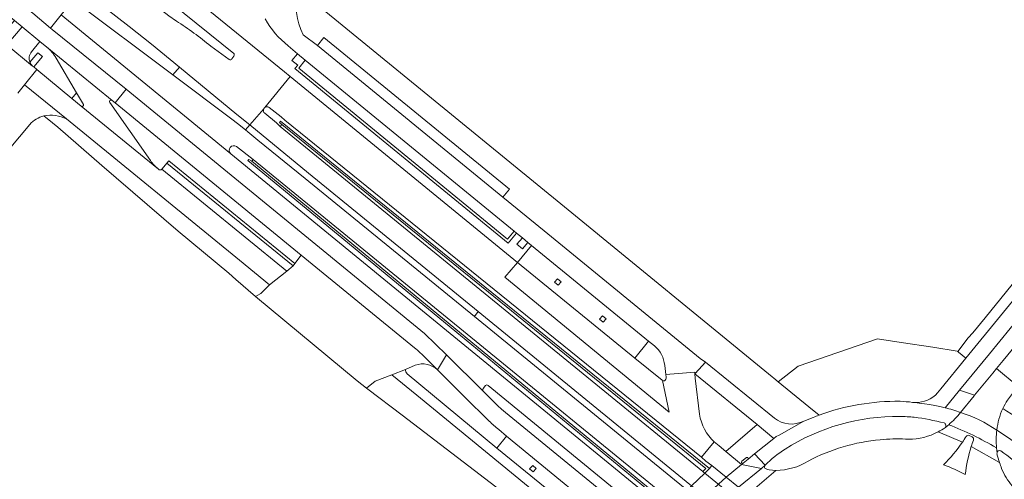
# Model space of a CAD drawing. Extents: x 152048 to 156914, y 461460 to 468786.
# Tile 70 of 256: x 154346 to 154541, y 463407 to 463498. Entities that reach past the tile are written whole.
import ezdxf

# ---------------------------------------------------------------- set-up
doc = ezdxf.new("R2010")
doc.units = 0
doc.header["$LTSCALE"] = 0.75
for name, color, linetype, lineweight in [('B-RO-VH-VERHARDING_ASFALT-GV', 251, 'CONTINUOUS', 18), ('B-RO-VH-VERHARDING_BEDRIJFSVLOERPLAAT-GV', 251, 'CONTINUOUS', 18), ('B-RO-VH-VERHARDING_BETON-GV', 251, 'CONTINUOUS', 18), ('B-RO-VH-VERHARDING_BETONSTRAATSTEEN-GV', 251, 'CONTINUOUS', 18), ('B-RO-VH-VERHARDING_STRAATBAKSTEEN-GV', 251, 'CONTINUOUS', 18), ('B-RO-VH-VERHARDING_TEGEL-GV', 251, 'CONTINUOUS', 18)]:
    doc.layers.add(name, color=color, linetype=linetype, lineweight=lineweight)

msp = doc.modelspace()

# ---------------------------------------------------------------- linework, layer by layer
at = {"layer": 'B-RO-VH-VERHARDING_ASFALT-GV'}
for points in [[(154324.871, 463524.73), (154321.294, 463527.487), (154317.424, 463522.277), (154321.029, 463519.511), (154322.611, 463518.264), (154328.666, 463513.853), (154329.617, 463513.16), (154337.18, 463507.441), (154342.374, 463503.582), (154346.586, 463500.169), (154348.153, 463498.934), (154351.657, 463495.969), (154353.768, 463498.636), (154356.114, 463501.509), (154352.487, 463504.175), (154350.892, 463505.398), (154349.842, 463506.193)], [(154394.127, 463480.261), (154399.174, 463486.422), (154398.054, 463487.34), (154377.951, 463503.732), (154366.014, 463513.53), (154363.571, 463510.737), (154387.954, 463490.951)], [(154387.954, 463490.951), (154363.571, 463510.737), (154361.99, 463508.722), (154373.638, 463499.544), (154375.099, 463498.434), (154376.596, 463497.375)], [(154376.596, 463497.375), (154375.099, 463498.434), (154373.638, 463499.544), (154361.99, 463508.722), (154357.83, 463503.623), (154367.231, 463496.328), (154371.67, 463492.78), (154377.212, 463488.234), (154388.603, 463478.889), (154391.132, 463476.814), (154393.904, 463480.004)], [(154338.215, 463502.63), (154344.485, 463497.495), (154346.058, 463496.212), (154349.549, 463493.309), (154350.93, 463492.214), (154363.838, 463481.653), (154364.461, 463481.144), (154366.634, 463483.897), (154351.993, 463495.703), (154351.657, 463495.969), (154348.153, 463498.934)], [(154602.584, 463302.494), (154548.58, 463346.598), (154532.267, 463359.92), (154532.263, 463359.923), (154531.938, 463360.188), (154494.478, 463390.779), (154494.121, 463391.071), (154492.988, 463391.996), (154485.599, 463398.03), (154482.841, 463400.282), (154482.821, 463400.299), (154480.485, 463402.206), (154477.914, 463404.306), (154477.833, 463404.373), (154435.66, 463438.811), (154402.148, 463466.178), (154392.711, 463473.758), (154390.731, 463475.432), (154390.269, 463475.812), (154388.728, 463477.079), (154387.601, 463477.923), (154375.888, 463486.698), (154356.114, 463501.509)], [(154438.38, 463425.168), (154469.248, 463399.855), (154471.284, 463402.354), (154432.332, 463434.257), (154387.383, 463471.071), (154387.36, 463471.091), (154383.661, 463474.124), (154353.768, 463498.636), (154351.657, 463495.969), (154351.993, 463495.703), (154366.634, 463483.897), (154425.754, 463435.457), (154430.095, 463431.194), (154437.411, 463424.011)], [(154353.768, 463498.636), (154383.661, 463474.124), (154387.36, 463471.091)], [(154383.415, 463492.43), (154387.075, 463489.791)], [(154387.075, 463489.791), (154383.415, 463492.43)], [(154387.616, 463489.875), (154387.999, 463490.42)], [(154387.999, 463490.42), (154387.616, 463489.875)], [(154472.953, 463426.106), (154474.225, 463419.853), (154441.661, 463446.586), (154444.21, 463449.528), (154399.174, 463486.422), (154394.127, 463480.261)], [(154393.904, 463480.004), (154391.132, 463476.814), (154402.81, 463467.232), (154436.385, 463439.804), (154478.332, 463405.539), (154478.699, 463405.239), (154495.008, 463391.917), (154495.359, 463391.63), (154532.941, 463360.928), (154549.282, 463347.581), (154603.293, 463303.46), (154605.647, 463306.186), (154604.275, 463307.297), (154551.309, 463350.576), (154534.901, 463363.984), (154534.897, 463363.987), (154534.611, 463364.221), (154498.076, 463394.074), (154497.69, 463394.389), (154496.601, 463395.279)], [(154394.111, 463479.1), (154396.431, 463477.179), (154397.192, 463476.508), (154397.518, 463476.901), (154397.04, 463477.271), (154397.235, 463477.505), (154439.133, 463443.571)], [(154496.601, 463395.279), (154496.568, 463395.306), (154481.301, 463407.781), (154481.271, 463407.806), (154481.135, 463407.917), (154480.905, 463408.105), (154438.522, 463442.736), (154397.192, 463476.508), (154396.431, 463477.179), (154394.111, 463479.1)], [(154439.133, 463443.571), (154482.217, 463408.676), (154482.692, 463409.253), (154481.546, 463410.154), (154480.648, 463410.923), (154439.577, 463444.179), (154398.096, 463477.767), (154397.39, 463478.365), (154394.989, 463480.237)], [(154394.989, 463480.237), (154397.39, 463478.365), (154398.096, 463477.767), (154439.577, 463444.179), (154480.648, 463410.923), (154483.186, 463413.957)], [(154576.332, 463473.931), (154568.557, 463464.471), (154558.122, 463451.708), (154548.341, 463439.741), (154540.455, 463430.103), (154539.149, 463428.515), (154543.389, 463424.952), (154544.524, 463426.358), (154552.439, 463436.028), (154553.3, 463437.104), (154562.244, 463448.021), (154572.696, 463460.794), (154578.079, 463467.377), (154581.879, 463472.013), (154587.852, 463479.309)], [(154387.36, 463471.091), (154387.383, 463471.071), (154432.332, 463434.257), (154471.284, 463402.354), (154472.262, 463401.586), (154474.208, 463400.001), (154474.709, 463400.617), (154474.722, 463400.633), (154474.461, 463400.848)], [(154474.461, 463400.848), (154432.919, 463435.059), (154390.777, 463469.764), (154390.953, 463469.958), (154391.554, 463469.619), (154391.791, 463469.969), (154388.51, 463472.497)], [(154388.51, 463472.497), (154391.791, 463469.969), (154433.525, 463435.886), (154474.935, 463402.067), (154475.293, 463401.774), (154475.297, 463401.771), (154475.503, 463401.603), (154477.997, 463399.564), (154480.397, 463397.602), (154483.052, 463395.432), (154490.46, 463389.376), (154491.524, 463388.506), (154491.955, 463388.154), (154530.166, 463356.918), (154546.374, 463343.668), (154598.877, 463300.749), (154600.228, 463299.699), (154602.584, 463302.494)], [(154423.786, 463432.639), (154401.358, 463450.956), (154400.089, 463449.307), (154399.747, 463448.863), (154399.721, 463448.843), (154398.454, 463447.834), (154395.026, 463445.107), (154393.322, 463443.403), (154392.295, 463442.77), (154412.427, 463426.054)], [(154444.21, 463449.528), (154441.661, 463446.586), (154474.225, 463419.853), (154472.953, 463426.106)], [(154472.841, 463426.19), (154467.429, 463430.59), (154444.21, 463449.528)], [(154549.282, 463347.581), (154532.941, 463360.928), (154495.359, 463391.63), (154495.008, 463391.917), (154478.699, 463405.239), (154478.332, 463405.539), (154436.385, 463439.804), (154435.66, 463438.811), (154477.833, 463404.373), (154477.914, 463404.306), (154480.485, 463402.206), (154482.821, 463400.299), (154482.841, 463400.282), (154485.599, 463398.03), (154492.988, 463391.996), (154494.121, 463391.071), (154494.478, 463390.779), (154531.938, 463360.188), (154532.263, 463359.923), (154532.267, 463359.92), (154548.58, 463346.598)], [(154428.351, 463428.218), (154426.027, 463430.569)], [(154468.035, 463398.315), (154467.991, 463398.349), (154441.837, 463419.77), (154441.05, 463420.432), (154440.282, 463421.114), (154437.411, 463424.011), (154430.095, 463431.194), (154428.351, 463428.218), (154433.634, 463422.972), (154438.613, 463418.072)], [(154412.427, 463426.054), (154414.289, 463424.632), (154415.96, 463425.987), (154419.303, 463427.236), (154421.977, 463428.341), (154423.917, 463429.144)], [(154541.316, 463422.223), (154542.498, 463423.801), (154542.644, 463424.003), (154543.389, 463424.952), (154539.149, 463428.515), (154538.389, 463427.603), (154534.787, 463423.217), (154534.71, 463423.123), (154531.993, 463419.801)], [(154480.245, 463419.445), (154479.429, 463426.618), (154479.327, 463427.44), (154479.313, 463427.804), (154473.605, 463427.297), (154473.649, 463426.776)], [(154437.411, 463424.011), (154440.282, 463421.114), (154441.05, 463420.432), (154441.837, 463419.77), (154467.991, 463398.349), (154468.035, 463398.315), (154468.945, 463397.607), (154470.611, 463396.27), (154471.847, 463397.753), (154470.152, 463399.107), (154469.248, 463399.855), (154438.38, 463425.168)], [(154437.861, 463425.116), (154437.422, 463424.575)], [(154437.422, 463424.575), (154437.861, 463425.116)], [(154440.469, 463416.429), (154441.989, 463415.092), (154466.01, 463395.405), (154468.035, 463398.315)], [(154521.695, 463414.503), (154521.091, 463414.525)], [(154532.371, 463413.897), (154527.552, 463415.941)], [(154527.552, 463415.941), (154532.371, 463413.897)], [(154534.29, 463414.944), (154533.74, 463415.221)], [(154533.74, 463415.221), (154534.29, 463414.944)], [(154539.733, 463409.865), (154534.117, 463413.036)], [(154534.117, 463413.036), (154539.733, 463409.865)], [(154539.204, 463411.579), (154539.227, 463411.742), (154539.127, 463412.777)], [(154489.578, 463410.855), (154488.675, 463410.131)], [(154488.921, 463409.73), (154489.908, 463410.55)], [(154493.294, 463409.332), (154492.526, 463408.706), (154487.99, 463405.01), (154488.335, 463404.736), (154489.168, 463404.075)], [(154489.857, 463403.507), (154495.407, 463408.317), (154494.09, 463408.391), (154493.775, 463408.472), (154493.237, 463408.728)], [(154495.407, 463408.317), (154489.857, 463403.507)], [(154488.335, 463404.736), (154487.99, 463405.01), (154485.564, 463406.938), (154484.004, 463405.574), (154481.351, 463403.073), (154481.35, 463403.072), (154480.94, 463402.662), (154480.485, 463402.206)]]:
    msp.add_lwpolyline(points, dxfattribs=at)
for points in [[(154375.888, 463486.698), (154377.212, 463488.234), (154371.67, 463492.78), (154367.231, 463496.328), (154357.83, 463503.623), (154356.114, 463501.509)], [(154390.269, 463475.812), (154390.731, 463475.432), (154392.711, 463473.758), (154402.148, 463466.178), (154435.66, 463438.811), (154436.385, 463439.804), (154402.81, 463467.232), (154391.132, 463476.814)], [(154482.692, 463409.253), (154485.564, 463406.938), (154488.582, 463409.45), (154485.453, 463412.067), (154484.135, 463413.206), (154483.186, 463413.957), (154480.648, 463410.923), (154481.546, 463410.154)], [(154488.582, 463409.45), (154492.526, 463408.706), (154493.294, 463409.332), (154491.193, 463411.617), (154489.908, 463410.55), (154488.921, 463409.73), (154488.906, 463409.717)], [(154478.699, 463405.239), (154478.698, 463405.238), (154478.255, 463404.805), (154477.833, 463404.373), (154477.831, 463404.371), (154475.293, 463401.774), (154475.292, 463401.773), (154474.461, 463400.848), (154474.722, 463400.633), (154477.183, 463398.631), (154477.997, 463399.564), (154480.484, 463402.205), (154480.485, 463402.206), (154480.94, 463402.662), (154481.35, 463403.072), (154481.351, 463403.073), (154484.004, 463405.574), (154485.564, 463406.938), (154482.692, 463409.253), (154482.217, 463408.676), (154481.301, 463407.781)], [(154488.582, 463409.45), (154485.564, 463406.938), (154487.99, 463405.01), (154492.526, 463408.706)]]:
    msp.add_lwpolyline(points, close=True, dxfattribs=at)
for points in [[(154376.596, 463497.375, -0.0277126), (154383.415, 463492.43)], [(154383.415, 463492.43, 0.0277126), (154376.596, 463497.375)], [(154388.061, 463490.777, 0.1318155), (154387.954, 463490.951)], [(154387.954, 463490.951, -0.1318155), (154388.061, 463490.777)], [(154387.999, 463490.42, 0.2354888), (154388.061, 463490.777)], [(154388.061, 463490.777, -0.2354888), (154387.999, 463490.42)], [(154387.075, 463489.791, 0.4327199), (154387.616, 463489.875)], [(154387.616, 463489.875, -0.4327199), (154387.075, 463489.791)], [(154393.904, 463480.004, 0.3660946), (154394.111, 463479.1)], [(154394.111, 463479.1, -0.3660946), (154393.904, 463480.004)], [(154394.127, 463480.261, 0.1208174), (154393.904, 463480.004)], [(154393.904, 463480.004, -0.1208174), (154394.127, 463480.261)], [(154394.886, 463480.305, 0.284935), (154394.127, 463480.261)], [(154394.127, 463480.261, -0.284935), (154394.886, 463480.305)], [(154394.989, 463480.237, 0.0404388), (154394.886, 463480.305)], [(154394.886, 463480.305, -0.0404388), (154394.989, 463480.237)], [(154388.51, 463472.497, 0.9420515), (154387.36, 463471.091)], [(154387.36, 463471.091, -0.9420515), (154388.51, 463472.497)], [(154426.027, 463430.569, 0.0243456), (154423.786, 463432.639)], [(154423.917, 463429.144, -0.2908703), (154428.351, 463428.218)], [(154472.953, 463426.106, -0.0828632), (154472.841, 463426.19)], [(154473.307, 463426.089, -0.2175552), (154472.953, 463426.106)], [(154473.649, 463426.776, -0.2966213), (154473.307, 463426.089)], [(154437.422, 463424.575, 0.4131021), (154437.411, 463424.011)], [(154437.411, 463424.011, -0.4131021), (154437.422, 463424.575)], [(154438.38, 463425.168, 0.3855413), (154437.861, 463425.116)], [(154437.861, 463425.116, -0.3855413), (154438.38, 463425.168)], [(154540.348, 463420.582, -0.0256541), (154541.316, 463422.223)], [(154539.192, 463416.299, -0.0714693), (154540.348, 463420.582)], [(154438.613, 463418.072, 0.0334707), (154440.469, 463416.429)], [(154483.186, 463413.957, -0.1638293), (154480.245, 463419.445)], [(154531.993, 463419.801, -0.0445982), (154529.649, 463417.361)], [(154531.993, 463419.801, -0.0708927), (154539.192, 463416.299)], [(154539.192, 463416.299, 0.0708927), (154531.993, 463419.801)], [(154528.987, 463416.811, -0.0334183), (154527.552, 463415.941)], [(154529.649, 463417.361, -0.0116046), (154528.987, 463416.811)], [(154529.649, 463417.361, -0.0409512), (154539.127, 463412.777)], [(154539.127, 463412.777, 0.0409512), (154529.649, 463417.361)], [(154539.127, 463412.777, -0.049124), (154539.192, 463416.299)], [(154516.081, 463414.395, 0.1003865), (154501.806, 463410.142)], [(154521.091, 463414.525, 0.0363236), (154516.081, 463414.395)], [(154527.552, 463415.941, -0.1222156), (154521.695, 463414.503)], [(154533.095, 463415.017, -0.0108131), (154532.371, 463413.897)], [(154532.371, 463413.897, 0.0108131), (154533.095, 463415.017)], [(154533.74, 463415.221, 0.3847472), (154533.095, 463415.017)], [(154533.095, 463415.017, -0.3847472), (154533.74, 463415.221)], [(154534.117, 463413.036, -0.0101634), (154534.538, 463414.306)], [(154534.538, 463414.306, 0.0101634), (154534.117, 463413.036)], [(154534.538, 463414.306, 0.4042361), (154534.29, 463414.944)], [(154534.29, 463414.944, -0.4042361), (154534.538, 463414.306)], [(154532.371, 463413.897, -0.0508751), (154528.618, 463409.434)], [(154528.618, 463409.434, 0.0508751), (154532.371, 463413.897)], [(154532.937, 463407.477, -0.0446254), (154534.117, 463413.036)], [(154534.117, 463413.036, 0.0446254), (154532.937, 463407.477)], [(154489.908, 463410.55, 0.8142137), (154489.578, 463410.855)], [(154539.733, 463409.865, -0.0121729), (154539.204, 463411.579)], [(154488.675, 463410.131, 0.9015503), (154488.921, 463409.73)], [(154493.237, 463408.728, -0.3227855), (154493.294, 463409.332)], [(154501.806, 463410.142, -0.1364284), (154495.407, 463408.317)], [(154528.618, 463409.434, -0.0340698), (154532.937, 463407.477)], [(154532.937, 463407.477, 0.0340698), (154528.618, 463409.434)], [(154540.142, 463408.709, -0.0080074), (154539.733, 463409.865)], [(154542.24, 463405.243, -0.0881297), (154540.142, 463408.709)]]:
    msp.add_lwpolyline(points, format="xyb", dxfattribs=at)
at = {"layer": 'B-RO-VH-VERHARDING_BEDRIJFSVLOERPLAAT-GV'}
for points in [[(154438.522, 463442.736), (154480.905, 463408.105), (154481.515, 463408.714), (154397.518, 463476.901), (154397.192, 463476.508)], [(154474.935, 463402.067), (154433.525, 463435.886), (154391.791, 463469.969), (154391.554, 463469.619), (154474.27, 463401.498)]]:
    msp.add_lwpolyline(points, close=True, dxfattribs=at)
at = {"layer": 'B-RO-VH-VERHARDING_BETON-GV'}
for points in [[(154428.351, 463428.218), (154430.095, 463431.194), (154425.754, 463435.457), (154366.634, 463483.897), (154364.461, 463481.144), (154401.358, 463450.956), (154423.786, 463432.639)], [(154426.027, 463430.569), (154428.351, 463428.218)]]:
    msp.add_lwpolyline(points, dxfattribs=at)
msp.add_lwpolyline([(154423.786, 463432.639, -0.0243456), (154426.027, 463430.569)], format="xyb", dxfattribs=at)
at = {"layer": 'B-RO-VH-VERHARDING_BETONSTRAATSTEEN-GV'}
for points in [[(154400.686, 463503.65, 0.1738386), (154401.736, 463494.642)], [(154401.736, 463494.642, -0.1738386), (154400.686, 463503.65)], [(154394.193, 463497.814, 0.098471), (154398.742, 463492.482)], [(154350.93, 463492.214, -0.082879), (154352.759, 463490.05)], [(154347.553, 463489.225, -0.2857718), (154347.911, 463491.304)], [(154347.553, 463489.225, 0.1173958), (154348.094, 463488.47)], [(154348.094, 463488.47, -0.1173958), (154347.553, 463489.225)], [(154357.732, 463480.539, 0.6634859), (154358.222, 463480.81)], [(154358.222, 463480.81, -0.6634859), (154357.732, 463480.539)], [(154363.408, 463481.217, -0.9053017), (154363.838, 463481.653)], [(154373.066, 463468.007, -0.0589272), (154371.44, 463469.707)], [(154373.717, 463467.995, -0.4055338), (154373.066, 463468.007)], [(154373.776, 463468.061, -0.0403229), (154373.717, 463467.995)], [(154471.35, 463433.007, -0.1934996), (154473.37, 463429.11)], [(154520.006, 463422.021, 0.0911258), (154503.962, 463419.257)], [(154522.47, 463421.803, 0.0146394), (154520.006, 463422.021)], [(154527.453, 463423.672, -0.2143401), (154523.021, 463421.768)], [(154523.021, 463421.768, -0.0231553), (154522.47, 463421.803)], [(154528.921, 463420.737, -0.0228474), (154531.993, 463419.801)], [(154531.993, 463419.801, 0.0228474), (154528.921, 463420.737)], [(154540.348, 463420.582, 0.0714693), (154539.192, 463416.299)], [(154546.846, 463416.078, 0.0334693), (154540.348, 463420.582)], [(154495.107, 463418.686, 0.2926163), (154500.93, 463418.078)], [(154497.232, 463412.541, -0.144442), (154519.99, 463419.016)], [(154502.804, 463418.813, -0.0071777), (154503.962, 463419.257)], [(154503.962, 463419.257, 0.0071777), (154502.804, 463418.813)], [(154519.99, 463419.016, -0.0194318), (154522.822, 463418.835)], [(154522.822, 463418.835, -0.0373898), (154528.732, 463417.708)], [(154529.649, 463417.361, 0.0445982), (154531.993, 463419.801)], [(154528.732, 463417.708, -0.5363084), (154528.987, 463416.811)], [(154528.987, 463416.811, 0.0116046), (154529.649, 463417.361)], [(154539.192, 463416.299, 0.049124), (154539.127, 463412.777)], [(154539.192, 463416.299, -0.0748986), (154549.436, 463407.598)], [(154549.436, 463407.598, 0.0748986), (154539.192, 463416.299)], [(154493.294, 463409.332, -0.0583245), (154497.232, 463412.541)], [(154539.227, 463411.742, -0.6038992), (154540.002, 463412.194)], [(154489.578, 463410.855, -0.8142137), (154489.908, 463410.55)], [(154540.002, 463412.194, -0.0245848), (154544.519, 463408.495)], [(154488.921, 463409.73, -0.9015503), (154488.675, 463410.131)]]:
    msp.add_lwpolyline(points, format="xyb", dxfattribs=at)
for points in [[(154503.962, 463419.257), (154501.958, 463420.897), (154495.868, 463425.879), (154494.975, 463426.609), (154494.677, 463426.853), (154453.492, 463460.547), (154404.78, 463500.398), (154400.686, 463503.65)], [(154345.173, 463483.059), (154346.509, 463484.746), (154348.919, 463487.791), (154348.33, 463488.276), (154348.094, 463488.47), (154343.002, 463492.639), (154339.945, 463495.189), (154338.543, 463496.353), (154337.5, 463497.187), (154334.913, 463494.102), (154335.394, 463493.785), (154336.007, 463493.282), (154343.165, 463487.464)], [(154339.945, 463495.189), (154343.002, 463492.639), (154346.058, 463496.212), (154344.485, 463497.495), (154343.39, 463496.251), (154342.61, 463495.365)], [(154347.911, 463491.304), (154349.549, 463493.309), (154346.058, 463496.212), (154343.002, 463492.639)], [(154401.736, 463494.642), (154404.574, 463492.568), (154405.828, 463494.15), (154442.624, 463464.06), (154441.305, 463462.453), (154449.456, 463455.795), (154480.394, 463430.52), (154481.451, 463429.793), (154495.107, 463418.686)], [(154404.574, 463492.568), (154401.736, 463494.642)], [(154343.002, 463492.639), (154348.094, 463488.47)], [(154363.838, 463481.653), (154350.93, 463492.214)], [(154398.742, 463492.482), (154400.58, 463490.887), (154402.127, 463489.621), (154443.521, 463455.716), (154443.968, 463455.303), (154445.17, 463454.382), (154446.227, 463453.497), (154446.988, 463452.889), (154470.179, 463433.933), (154471.35, 463433.007)], [(154473.37, 463429.11), (154473.605, 463427.297), (154479.313, 463427.804), (154479.327, 463427.44), (154480.116, 463428.315), (154481.451, 463429.793), (154480.394, 463430.52), (154449.456, 463455.795), (154441.305, 463462.453), (154404.574, 463492.568)], [(154348.094, 463488.47), (154348.33, 463488.276), (154350.046, 463490.354), (154349.144, 463491.099), (154347.553, 463489.225)], [(154352.759, 463490.05), (154356.833, 463483.16), (154358.222, 463480.81)], [(154373.066, 463468.007), (154357.732, 463480.539), (154355.91, 463482.038), (154348.919, 463487.791), (154346.509, 463484.746)], [(154346.509, 463484.746), (154354.831, 463477.982), (154389.086, 463449.983), (154395.026, 463445.107), (154398.454, 463447.834), (154373.717, 463467.995)], [(154547.494, 463451.244), (154544.685, 463448.083), (154544.234, 463447.575), (154536.898, 463438.572), (154534.43, 463435.606), (154533.529, 463434.558), (154531.443, 463431.906), (154531.619, 463431.761), (154533.076, 463430.554), (154547.382, 463448.099), (154562.856, 463467.065), (154575.117, 463481.967), (154577.285, 463484.674)], [(154356.833, 463483.16), (154355.91, 463482.038), (154357.732, 463480.539)], [(154358.222, 463480.81), (154356.833, 463483.16)], [(154357.732, 463480.539), (154373.066, 463468.007)], [(154371.44, 463469.707), (154363.408, 463481.217)], [(154523.021, 463421.768), (154523.809, 463421.664), (154524.84, 463421.528), (154525.867, 463421.367), (154526.89, 463421.182), (154527.908, 463420.972), (154528.921, 463420.737), (154531.796, 463424.214), (154537.71, 463431.417), (154549.997, 463446.452), (154562.822, 463462.191), (154577.467, 463480.048), (154575.117, 463481.967)], [(154575.117, 463481.967), (154562.856, 463467.065), (154547.382, 463448.099), (154533.076, 463430.554), (154528.108, 463424.474), (154527.453, 463423.672)], [(154373.717, 463467.995), (154398.454, 463447.834), (154399.721, 463448.843), (154374.727, 463469.235), (154373.776, 463468.061)], [(154465.083, 463389.693), (154424.261, 463423.199), (154419.303, 463427.236), (154415.96, 463425.987), (154414.289, 463424.632), (154414.536, 463424.443), (154421.362, 463419.229), (154442.147, 463403.353)], [(154534.787, 463423.217), (154531.796, 463424.214), (154528.921, 463420.737)], [(154531.993, 463419.801), (154534.71, 463423.123), (154534.787, 463423.217)], [(154528.921, 463420.737), (154527.908, 463420.972), (154526.89, 463421.182), (154525.867, 463421.367), (154524.84, 463421.528), (154523.809, 463421.664), (154523.021, 463421.768)], [(154502.804, 463418.813), (154500.93, 463418.078), (154496.029, 463415.315), (154495.474, 463415.022), (154495.028, 463414.667), (154491.193, 463411.617), (154493.294, 463409.332)], [(154500.93, 463418.078), (154502.804, 463418.813)], [(154491.696, 463417.377), (154485.453, 463412.067), (154488.582, 463409.45), (154488.906, 463409.717), (154488.921, 463409.73)], [(154489.908, 463410.55), (154491.193, 463411.617), (154495.028, 463414.667), (154491.696, 463417.377)], [(154539.127, 463412.777), (154539.227, 463411.742)], [(154488.675, 463410.131), (154489.578, 463410.855)]]:
    msp.add_lwpolyline(points, dxfattribs=at)
for points in [[(154404.574, 463492.568), (154441.305, 463462.453), (154442.624, 463464.06), (154405.828, 463494.15)], [(154402.127, 463489.621), (154400.58, 463490.887), (154399.475, 463489.567), (154400.646, 463488.653), (154400.101, 463487.964), (154442.375, 463453.345), (154443.968, 463455.303), (154443.521, 463455.716), (154442.244, 463454.137), (154400.847, 463488.072)], [(154402.127, 463489.621), (154400.847, 463488.072), (154442.244, 463454.137), (154443.521, 463455.716)], [(154374.727, 463469.235), (154399.721, 463448.843), (154399.747, 463448.863), (154400.089, 463449.307), (154375.102, 463469.697)], [(154446.227, 463453.497), (154445.17, 463454.382), (154444.088, 463453.132), (154445.197, 463452.23)], [(154446.988, 463452.889), (154444.21, 463449.528), (154467.429, 463430.59), (154470.179, 463433.933)], [(154452.145, 463446.312), (154452.861, 463445.702), (154452.247, 463445.015), (154451.538, 463445.615)], [(154461.043, 463438.972), (154461.758, 463438.363), (154461.145, 463437.675), (154460.436, 463438.275)], [(154466.834, 463390.971), (154466.877, 463390.966), (154466.92, 463390.965), (154466.963, 463390.967), (154467.005, 463390.973), (154467.047, 463390.982), (154467.088, 463390.995), (154467.128, 463391.012), (154467.166, 463391.032), (154467.202, 463391.055), (154467.236, 463391.081), (154467.268, 463391.109), (154467.297, 463391.141), (154467.324, 463391.174), (154467.348, 463391.21), (154467.368, 463391.248), (154467.442, 463391.368), (154468.314, 463392.775), (154468.618, 463393.268), (154466.01, 463395.405), (154441.989, 463415.092), (154440.133, 463412.744), (154466.709, 463391.075)], [(154447.21, 463409.303), (154447.926, 463408.694), (154447.312, 463408.006), (154446.603, 463408.606)]]:
    msp.add_lwpolyline(points, close=True, dxfattribs=at)
at = {"layer": 'B-RO-VH-VERHARDING_STRAATBAKSTEEN-GV'}
for points in [[(154354.831, 463477.982), (154346.509, 463484.746), (154345.173, 463483.059)], [(154337.333, 463464.754), (154337.901, 463465.418), (154347.525, 463476.908)]]:
    msp.add_lwpolyline(points, dxfattribs=at)
for points in [[(154347.525, 463476.908, -0.1488438), (154350.358, 463478.598)], [(154350.358, 463478.598, -0.1551358), (154354.831, 463477.982)]]:
    msp.add_lwpolyline(points, format="xyb", dxfattribs=at)
at = {"layer": 'B-RO-VH-VERHARDING_TEGEL-GV'}
msp.add_lwpolyline([(154391.132, 463476.814), (154388.603, 463478.889), (154377.212, 463488.234), (154375.888, 463486.698), (154387.601, 463477.923), (154388.728, 463477.079), (154390.269, 463475.812)], close=True, dxfattribs=at)
for points in [[(154354.831, 463477.982, 0.1551358), (154350.358, 463478.598)], [(154422.331, 463427.467, -0.2217385), (154421.977, 463428.341)], [(154503.962, 463419.257, -0.0911258), (154520.006, 463422.021)], [(154520.006, 463422.021, -0.0146394), (154522.47, 463421.803)], [(154523.021, 463421.768, 0.2143401), (154527.453, 463423.672)], [(154522.47, 463421.803, 0.0231553), (154523.021, 463421.768)], [(154500.93, 463418.078, -0.2926163), (154495.107, 463418.686)]]:
    msp.add_lwpolyline(points, format="xyb", dxfattribs=at)
for points in [[(154350.358, 463478.598), (154352.036, 463477.195)], [(154352.036, 463477.195), (154353.083, 463476.32), (154361.841, 463468.753), (154376.982, 463455.728), (154386.972, 463447.389), (154388.374, 463446.168), (154388.386, 463446.157), (154392.295, 463442.77), (154393.322, 463443.403), (154395.026, 463445.107), (154389.086, 463449.983), (154354.831, 463477.982)], [(154531.443, 463431.906), (154531.346, 463431.964), (154526.518, 463432.709), (154520.25, 463433.678), (154515.56, 463434.402), (154499.843, 463428.982), (154495.868, 463425.879), (154501.958, 463420.897), (154503.962, 463419.257)], [(154527.453, 463423.672), (154528.108, 463424.474), (154533.076, 463430.554), (154531.619, 463431.761), (154531.443, 463431.906)], [(154481.451, 463429.793), (154480.116, 463428.315), (154479.327, 463427.44), (154491.696, 463417.377), (154495.028, 463414.667), (154495.474, 463415.022), (154496.029, 463415.315), (154500.93, 463418.078)], [(154495.107, 463418.686), (154481.451, 463429.793)], [(154421.977, 463428.341), (154419.303, 463427.236), (154424.261, 463423.199), (154465.083, 463389.693), (154465.496, 463389.328), (154465.878, 463388.933), (154466.225, 463388.502), (154466.536, 463388.044), (154466.798, 463387.559), (154467.025, 463387.057), (154467.207, 463386.537), (154467.345, 463385.999), (154467.434, 463385.457), (154467.474, 463384.906), (154467.474, 463384.355), (154467.416, 463383.808), (154467.336, 463383.333), (154467.216, 463382.871)], [(154467.216, 463382.871), (154469.838, 463389.075), (154469.576, 463389.053), (154469.314, 463389.075), (154469.114, 463389.137), (154468.927, 463389.235), (154466.834, 463390.971), (154466.709, 463391.075), (154440.133, 463412.744), (154422.331, 463427.467)]]:
    msp.add_lwpolyline(points, dxfattribs=at)

doc.saveas('drawing.dxf')
